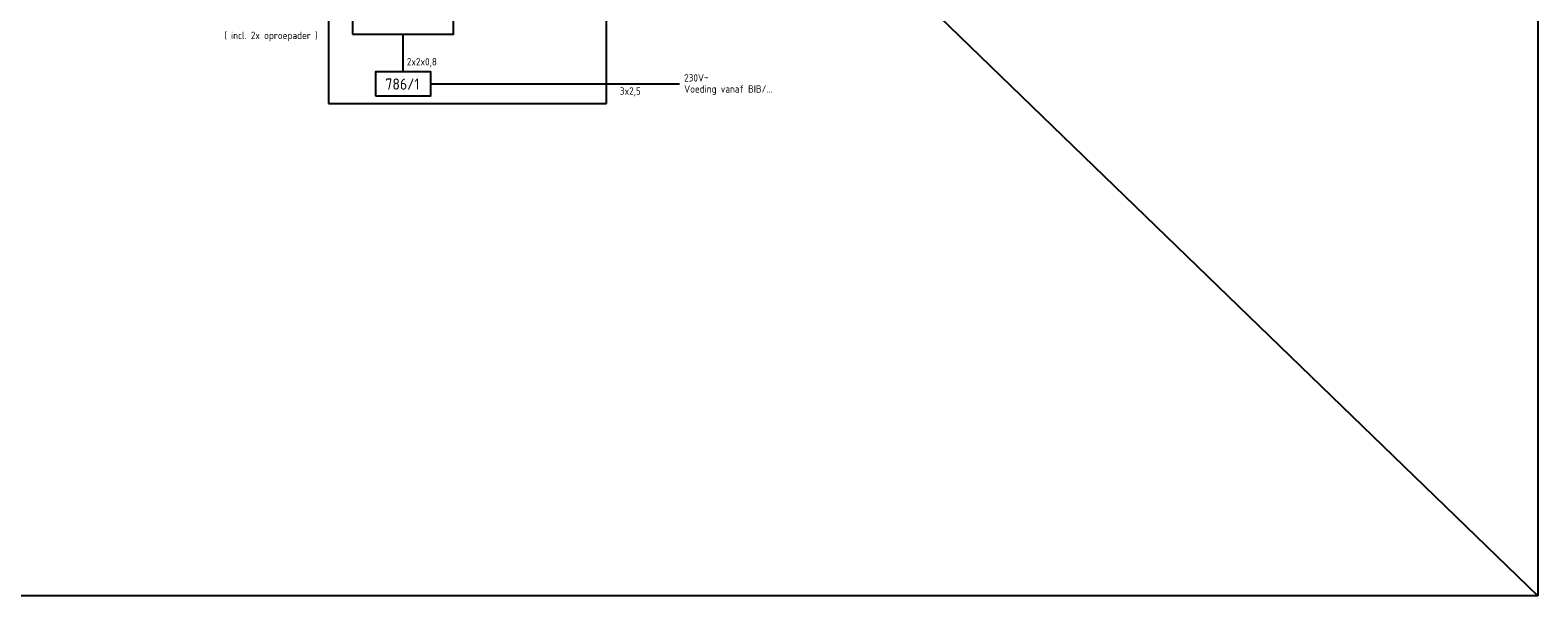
# Model space of a CAD drawing. Header units: millimetres. Extents: x -131870 to 63446, y -19823 to 125301.
# Tile 8 of 14: x -34792 to 1802, y 53664 to 67390. Entities that reach past the tile are written whole.
import ezdxf

# ---------------------------------------------------------------- set-up
doc = ezdxf.new("R2010")
doc.units = ezdxf.units.MM
doc.header["$LTSCALE"] = 0.5
doc.layers.add('tekst-018', color=1, linetype='Continuous')
doc.styles.get("Standard").update_dxf_attribs({"font": 'iso.shx'})

msp = doc.modelspace()

# ---------------------------------------------------------------- linework, layer by layer
at = {"linetype": 'Continuous'}
for p, q in [((-72236, 125301), (1802, 53664)), ((1802, 125301), (1802, 53664)), ((-27550, 70000), (-27550, 65610)), ((-20800, 65610), (-20800, 70000)), ((-27550, 65610), (-20800, 65610)), ((1802, 53664), (-72236, 53664))]:
    msp.add_line(p, q, dxfattribs=at)
at = {"color": 1, "linetype": 'Continuous'}
for p, q in [((-25740, 66380), (-25740, 67290)), ((-25070, 66090), (-19030, 66090))]:
    msp.add_line(p, q, dxfattribs=at)
at = {"color": 3, "linetype": 'Continuous'}
for points in [[(-26965, 67290), (-24515, 67290), (-24515, 68200), (-26965, 68200)], [(-26410, 65800), (-25070, 65800), (-25070, 66380), (-26410, 66380)]]:
    msp.add_lwpolyline(points, close=True, dxfattribs=at)

# ---------------------------------------------------------------- texts
at = {"layer": 'tekst-018'}
for s, height, p in [('( incl. 2x oproepader )', 180, (-30078, 67173)), ('2x2x0,8', 180, (-25648, 66533)), ('786/1', 270, (-26169, 65947)), ('230V~', 180, (-18918, 66143)), ('3x2,5', 180, (-20478, 65823)), ('Voeding vanaf BIB/...', 180, (-18918, 65873))]:
    msp.add_text(s, height=height, dxfattribs=at).set_placement(p)

doc.saveas('drawing.dxf')
